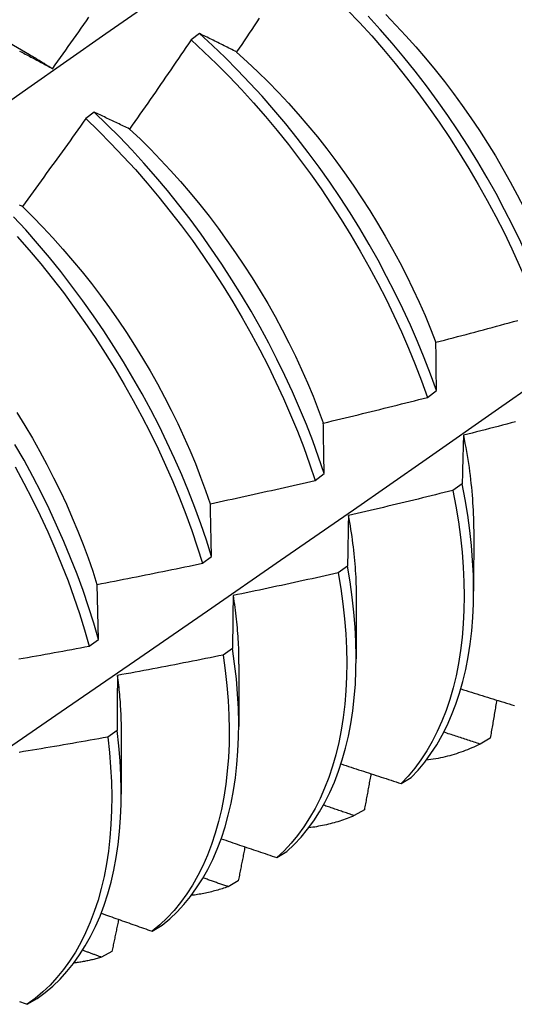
# Model space of a CAD drawing. Header units: inches. Extents: x 10.1 to 106.9, y 8.6 to 67.1.
# Tile 53 of 57: x 96.695 to 96.841, y 37.722 to 38.014. Entities that reach past the tile are written whole.
import ezdxf

# ---------------------------------------------------------------- set-up
doc = ezdxf.new("R2010")
doc.units = ezdxf.units.IN
doc.header["$MEASUREMENT"] = 0
doc.layers.add('Visible Edges(ANSI)', color=7, linetype='Continuous', lineweight=25)

msp = doc.modelspace()

# ---------------------------------------------------------------- linework, layer by layer
at = {"layer": 'Visible Edges(ANSI)'}
for p, q in [((96.68194, 38.01246), (96.69789, 38.00324)), ((96.74825, 38.00939), (96.74573, 38.00751)), ((96.71704, 37.98607), (96.71452, 37.98418)), ((96.81574, 37.90158), (96.81843, 37.90357)), ((96.78247, 37.87698), (96.78516, 37.87897)), ((96.82606, 37.87597), (96.82332, 37.874)), ((96.82946, 37.86254), (96.82944, 37.8441)), ((96.74909, 37.8524), (96.75179, 37.85439)), ((96.7921, 37.85155), (96.78935, 37.84958)), ((96.7183, 37.82983), (96.71789, 37.84614)), ((96.79466, 37.8425), (96.79464, 37.82406)), ((96.71559, 37.82785), (96.7183, 37.82983)), ((96.75802, 37.82717), (96.75526, 37.8252)), ((96.75986, 37.82246), (96.75984, 37.80402)), ((96.72382, 37.80284), (96.72105, 37.80087)), ((96.72506, 37.80242), (96.72504, 37.78398)), ((96.83435, 37.80057), (96.83134, 37.79884)), ((96.80797, 37.78714), (96.81094, 37.78892)), ((96.79707, 37.77933), (96.79405, 37.77762)), ((96.77113, 37.76518), (96.77411, 37.76695)), ((96.75971, 37.75825), (96.75669, 37.75655)), ((96.7342, 37.74337), (96.73719, 37.74512)), ((96.72227, 37.73732), (96.71924, 37.73563)), ((96.69718, 37.72169), (96.70017, 37.72344))]:
    msp.add_line(p, q, dxfattribs=at)
at = {"layer": 'Visible Edges(ANSI)', "flags": 128}
for points in [[(96.67433, 37.97702), (96.69741, 37.99325), (96.72048, 38.00943), (96.74355, 38.02554), (96.76661, 38.0416), (96.78967, 38.0576), (96.81273, 38.07353)], [(96.79202, 38.01648), (96.79566, 38.01263), (96.79925, 38.00868), (96.80276, 38.00464), (96.80621, 38.0005), (96.80958, 37.99627), (96.81288, 37.99196), (96.81609, 37.98758), (96.81922, 37.98312), (96.82226, 37.9786), (96.8252, 37.97402), (96.82805, 37.96938), (96.83081, 37.96469), (96.83346, 37.95997), (96.836, 37.9552), (96.83844, 37.95041), (96.84076, 37.94559), (96.84297, 37.94075), (96.84507, 37.9359), (96.84705, 37.93104), (96.84891, 37.92618)], [(96.70475, 37.99901), (96.70552, 38.0001), (96.70629, 38.00118), (96.70706, 38.00227), (96.70783, 38.00335), (96.7086, 38.00444), (96.70937, 38.00553), (96.71014, 38.00661), (96.71091, 38.0077), (96.71167, 38.00879), (96.71244, 38.00988), (96.7132, 38.01097), (96.71397, 38.01206), (96.71473, 38.01315), (96.71549, 38.01424)], [(96.76592, 38.01395), (96.76518, 38.01283), (96.76444, 38.01172), (96.7637, 38.0106), (96.76296, 38.00949), (96.76222, 38.00838), (96.76148, 38.00727), (96.76073, 38.00616), (96.75999, 38.00505), (96.75924, 38.00394)], [(96.85158, 37.92817), (96.84971, 37.93303), (96.84773, 37.93789), (96.84562, 37.94274), (96.8434, 37.94757), (96.84107, 37.95239), (96.83862, 37.95719), (96.83607, 37.96195), (96.83341, 37.96667), (96.83065, 37.97135), (96.82779, 37.97599), (96.82484, 37.98056), (96.82179, 37.98508), (96.81866, 37.98953), (96.81544, 37.99391), (96.81214, 37.99821), (96.80876, 38.00243), (96.80531, 38.00657), (96.80179, 38.0106), (96.7982, 38.01455)], [(96.8034, 38.01505), (96.80642, 38.01193), (96.8094, 38.00873), (96.81233, 38.00546), (96.8152, 38.00211), (96.81802, 37.99869), (96.82077, 37.99521), (96.82346, 37.99166), (96.82609, 37.98806), (96.82865, 37.98441), (96.83113, 37.9807), (96.83354, 37.97695), (96.83587, 37.97315), (96.83812, 37.96932), (96.84029, 37.96545), (96.84237, 37.96156), (96.84438, 37.95764), (96.84629, 37.9537), (96.84812, 37.94975), (96.84986, 37.94579), (96.8515, 37.94182)], [(96.74573, 38.00751), (96.74498, 38.0064), (96.74423, 38.0053), (96.74348, 38.00419), (96.74273, 38.00309), (96.74198, 38.00198), (96.74123, 38.00088), (96.74047, 37.99977), (96.73972, 37.99867), (96.73896, 37.99757), (96.73821, 37.99646), (96.73745, 37.99536), (96.73669, 37.99426), (96.73593, 37.99316), (96.73517, 37.99206), (96.73441, 37.99096), (96.73365, 37.98987), (96.73289, 37.98877), (96.73213, 37.98767), (96.73136, 37.98658), (96.7306, 37.98548), (96.72983, 37.98438), (96.72907, 37.98329), (96.7283, 37.9822), (96.72753, 37.9811)], [(96.74573, 38.00751), (96.74954, 38.00401), (96.7533, 38.00039), (96.757, 37.99666), (96.76065, 37.99282), (96.76424, 37.98888), (96.76776, 37.98484), (96.77121, 37.98071), (96.77459, 37.97649), (96.77788, 37.97218), (96.7811, 37.9678), (96.78424, 37.96335), (96.78728, 37.95883), (96.79023, 37.95425), (96.79309, 37.94962), (96.79585, 37.94493), (96.7985, 37.94021), (96.80105, 37.93545), (96.8035, 37.93065), (96.80583, 37.92583), (96.80805, 37.921), (96.81015, 37.91615), (96.81214, 37.91129), (96.814, 37.90643), (96.81574, 37.90158)], [(96.75924, 38.00394), (96.75878, 38.00417), (96.75831, 38.00441), (96.75784, 38.00464), (96.75738, 38.00488), (96.75691, 38.00511), (96.75645, 38.00534), (96.75599, 38.00557), (96.75553, 38.0058), (96.75507, 38.00603), (96.75461, 38.00626), (96.75415, 38.00649), (96.75369, 38.00672), (96.75323, 38.00694), (96.75277, 38.00717), (96.75232, 38.0074), (96.75186, 38.00762), (96.75141, 38.00784), (96.75096, 38.00807), (96.7505, 38.00829), (96.75005, 38.00851), (96.7496, 38.00873), (96.74915, 38.00895), (96.7487, 38.00917), (96.74825, 38.00939)], [(96.81843, 37.90357), (96.81668, 37.90842), (96.8148, 37.91328), (96.81281, 37.91813), (96.81069, 37.92298), (96.80847, 37.92782), (96.80613, 37.93264), (96.80367, 37.93743), (96.80112, 37.94219), (96.79845, 37.94691), (96.79569, 37.95159), (96.79282, 37.95622), (96.78986, 37.96079), (96.78681, 37.96531), (96.78367, 37.96976), (96.78045, 37.97413), (96.77714, 37.97843), (96.77376, 37.98264), (96.7703, 37.98677), (96.76678, 37.9908), (96.76319, 37.99474), (96.75953, 37.99857), (96.75583, 38.00229), (96.75206, 38.0059), (96.74825, 38.00939)], [(96.69495, 38.0042), (96.69537, 38.00398), (96.69579, 38.00377), (96.6962, 38.00355), (96.69662, 38.00333), (96.69705, 38.00311), (96.69747, 38.00289), (96.69789, 38.00267), (96.69831, 38.00245), (96.69874, 38.00222), (96.69916, 38.002), (96.69959, 38.00178), (96.70001, 38.00155), (96.70044, 38.00132), (96.70087, 38.0011), (96.70129, 38.00087), (96.70172, 38.00064), (96.70215, 38.00041), (96.70258, 38.00018), (96.70302, 37.99995), (96.70345, 37.99971), (96.70388, 37.99948), (96.70431, 37.99925), (96.70475, 37.99901)], [(96.75923, 38.00388), (96.76238, 38.00104), (96.76549, 37.9981), (96.76856, 37.99508), (96.77159, 37.99197), (96.77456, 37.98878), (96.77749, 37.98551), (96.78036, 37.98216), (96.78317, 37.97875), (96.78592, 37.97526), (96.78861, 37.97171), (96.79123, 37.96811), (96.79378, 37.96444), (96.79626, 37.96073), (96.79867, 37.95697), (96.801, 37.95317), (96.80326, 37.94933), (96.80543, 37.94547), (96.80753, 37.94157), (96.80954, 37.93765), (96.81146, 37.93372), (96.8133, 37.92977), (96.81505, 37.92581), (96.8167, 37.92185), (96.81826, 37.91788)], [(96.69789, 38.00317), (96.69818, 38.003), (96.69846, 38.00284), (96.69875, 38.00267), (96.69903, 38.0025), (96.69932, 38.00233), (96.69961, 38.00216), (96.69989, 38.00199), (96.70018, 38.00182), (96.70046, 38.00164), (96.70075, 38.00147), (96.70104, 38.0013), (96.70132, 38.00112), (96.70161, 38.00094), (96.70189, 38.00077), (96.70218, 38.00059), (96.70246, 38.00041), (96.70275, 38.00023), (96.70304, 38.00005), (96.70332, 37.99987), (96.70361, 37.99969), (96.70389, 37.9995), (96.70418, 37.99932), (96.70446, 37.99913), (96.70474, 37.99895)], [(96.72753, 37.9811), (96.72709, 37.98132), (96.72664, 37.98153), (96.7262, 37.98175), (96.72575, 37.98196), (96.72531, 37.98217), (96.72487, 37.98239), (96.72442, 37.9826), (96.72398, 37.98281), (96.72354, 37.98302), (96.7231, 37.98323), (96.72267, 37.98343), (96.72223, 37.98364), (96.72179, 37.98385), (96.72135, 37.98405), (96.72092, 37.98426), (96.72049, 37.98446), (96.72005, 37.98467), (96.71962, 37.98487), (96.71919, 37.98507), (96.71876, 37.98527), (96.71833, 37.98547), (96.7179, 37.98567), (96.71747, 37.98587), (96.71704, 37.98607)], [(96.78516, 37.87897), (96.78353, 37.88381), (96.78177, 37.88867), (96.77989, 37.89353), (96.77789, 37.89838), (96.77577, 37.90323), (96.77353, 37.90807), (96.77119, 37.91288), (96.76873, 37.91767), (96.76616, 37.92243), (96.76349, 37.92715), (96.76072, 37.93183), (96.75785, 37.93645), (96.75489, 37.94103), (96.75183, 37.94554), (96.74869, 37.94998), (96.74546, 37.95435), (96.74215, 37.95864), (96.73876, 37.96285), (96.7353, 37.96697), (96.73177, 37.971), (96.72817, 37.97493), (96.72452, 37.97875), (96.72081, 37.98247), (96.71704, 37.98607)], [(96.71452, 37.98418), (96.71375, 37.98309), (96.71297, 37.982), (96.7122, 37.98091), (96.71143, 37.97982), (96.71065, 37.97873), (96.70988, 37.97765), (96.7091, 37.97656), (96.70833, 37.97547), (96.70755, 37.97439), (96.70677, 37.9733), (96.70599, 37.97222), (96.70521, 37.97113), (96.70443, 37.97005), (96.70365, 37.96897), (96.70286, 37.96789), (96.70208, 37.96681), (96.7013, 37.96573), (96.70051, 37.96465), (96.69973, 37.96357), (96.69894, 37.96249), (96.69815, 37.96141), (96.69736, 37.96033), (96.69658, 37.95926), (96.69579, 37.95818)], [(96.71452, 37.98418), (96.71828, 37.98057), (96.72199, 37.97685), (96.72564, 37.97301), (96.72923, 37.96908), (96.73275, 37.96504), (96.73621, 37.96092), (96.73959, 37.9567), (96.74289, 37.9524), (96.74612, 37.94802), (96.74925, 37.94358), (96.7523, 37.93906), (96.75526, 37.93449), (96.75812, 37.92985), (96.76089, 37.92517), (96.76355, 37.92045), (96.76611, 37.91569), (96.76856, 37.9109), (96.77089, 37.90608), (96.77312, 37.90125), (96.77523, 37.8964), (96.77722, 37.89154), (96.7791, 37.88668), (96.78085, 37.88183), (96.78247, 37.87698)], [(96.72753, 37.98109), (96.73064, 37.97815), (96.7337, 37.97513), (96.73672, 37.97201), (96.73969, 37.96881), (96.74262, 37.96554), (96.74548, 37.96218), (96.74829, 37.95876), (96.75105, 37.95527), (96.75374, 37.95172), (96.75636, 37.94811), (96.75892, 37.94445), (96.76141, 37.94074), (96.76383, 37.93698), (96.76617, 37.93319), (96.76844, 37.92936), (96.77062, 37.9255), (96.77272, 37.92161), (96.77473, 37.91769), (96.77666, 37.91376), (96.77849, 37.90982), (96.78023, 37.90586), (96.78188, 37.9019), (96.78343, 37.89794), (96.78488, 37.89398)], [(96.69579, 37.95818), (96.69536, 37.95838), (96.69493, 37.95857)], [(96.69576, 37.95815), (96.69883, 37.95512), (96.70185, 37.952), (96.70483, 37.94881), (96.70776, 37.94553), (96.71063, 37.94218), (96.71345, 37.93877), (96.71621, 37.93528), (96.71891, 37.93174), (96.72154, 37.92814), (96.7241, 37.92449), (96.72659, 37.92078), (96.72901, 37.91703), (96.73135, 37.91324), (96.73361, 37.90941), (96.73579, 37.90555), (96.73788, 37.90166), (96.73988, 37.89775), (96.7418, 37.89381), (96.74363, 37.88986), (96.74537, 37.8859), (96.74702, 37.88194), (96.74857, 37.87797), (96.75003, 37.87401), (96.75139, 37.87005)], [(96.75179, 37.85439), (96.75027, 37.85922), (96.74863, 37.86406), (96.74686, 37.86892), (96.74497, 37.87378), (96.74297, 37.87863), (96.74084, 37.88348), (96.7386, 37.88832), (96.73624, 37.89313), (96.73378, 37.89792), (96.73121, 37.90267), (96.72853, 37.90739), (96.72576, 37.91206), (96.72288, 37.91669), (96.71991, 37.92126), (96.71685, 37.92576), (96.7137, 37.9302), (96.71046, 37.93457), (96.70715, 37.93885), (96.70376, 37.94306), (96.70029, 37.94717), (96.69676, 37.9512), (96.69316, 37.95512)], [(96.69422, 37.94927), (96.69775, 37.94525), (96.70121, 37.94112), (96.70459, 37.93691), (96.7079, 37.93262), (96.71113, 37.92825), (96.71427, 37.9238), (96.71733, 37.91929), (96.72029, 37.91472), (96.72316, 37.91009), (96.72593, 37.90541), (96.7286, 37.90069), (96.73116, 37.89594), (96.73362, 37.89115), (96.73596, 37.88633), (96.73819, 37.88149), (96.74031, 37.87664), (96.74231, 37.87179), (96.74419, 37.86693), (96.74595, 37.86207), (96.74758, 37.85723), (96.74909, 37.8524)], [(96.68553, 37.79353), (96.70727, 37.80844), (96.72897, 37.82337), (96.75062, 37.83832), (96.77224, 37.85328), (96.79381, 37.86826), (96.81535, 37.88326), (96.83685, 37.89827), (96.85831, 37.91329), (96.87973, 37.92833), (96.9011, 37.94337)], [(96.81828, 37.91789), (96.81956, 37.91822), (96.82084, 37.91856), (96.82212, 37.91889), (96.8234, 37.91923), (96.82468, 37.91957), (96.82595, 37.91991), (96.82723, 37.92025), (96.82851, 37.92059), (96.82979, 37.92093), (96.83106, 37.92127), (96.83234, 37.92161), (96.83362, 37.92196), (96.83489, 37.9223), (96.83617, 37.92265), (96.83744, 37.923), (96.83872, 37.92335), (96.83999, 37.9237), (96.84127, 37.92405), (96.84254, 37.9244)], [(96.81843, 37.90357), (96.81842, 37.90417), (96.81841, 37.90478), (96.81841, 37.90539), (96.8184, 37.906), (96.81839, 37.9066), (96.81838, 37.90721), (96.81838, 37.90781), (96.81837, 37.90841), (96.81836, 37.90901), (96.81836, 37.90961), (96.81835, 37.91021), (96.81835, 37.91081), (96.81834, 37.9114), (96.81833, 37.912), (96.81833, 37.91259), (96.81832, 37.91319), (96.81832, 37.91378), (96.81831, 37.91437), (96.8183, 37.91496), (96.8183, 37.91555), (96.81829, 37.91613), (96.81829, 37.91672), (96.81828, 37.91731), (96.81828, 37.91789)], [(96.78491, 37.89397), (96.7862, 37.89427), (96.78749, 37.89458), (96.78878, 37.89488), (96.79006, 37.89519), (96.79135, 37.8955), (96.79264, 37.89581), (96.79392, 37.89612), (96.79521, 37.89643), (96.79649, 37.89675), (96.79778, 37.89706), (96.79907, 37.89738), (96.80035, 37.89769), (96.80164, 37.89801), (96.80292, 37.89833), (96.8042, 37.89865), (96.80549, 37.89897), (96.80677, 37.89929), (96.80805, 37.89962), (96.80934, 37.89994), (96.81062, 37.90027), (96.8119, 37.90059), (96.81318, 37.90092), (96.81446, 37.90125), (96.81574, 37.90158)], [(96.69415, 37.89708), (96.69648, 37.89328), (96.69874, 37.88945), (96.70092, 37.88558), (96.70301, 37.88169), (96.70503, 37.87777), (96.70695, 37.87383), (96.70879, 37.86988), (96.71054, 37.86592), (96.7122, 37.86196), (96.71376, 37.85799), (96.71523, 37.85403), (96.7166, 37.85008), (96.71787, 37.84614)], [(96.78516, 37.87897), (96.78515, 37.87961), (96.78514, 37.88024), (96.78513, 37.88088), (96.78512, 37.88151), (96.78511, 37.88215), (96.7851, 37.88278), (96.78509, 37.88341), (96.78507, 37.88404), (96.78506, 37.88467), (96.78505, 37.88529), (96.78504, 37.88592), (96.78503, 37.88655), (96.78502, 37.88717), (96.78501, 37.88779), (96.785, 37.88842), (96.78499, 37.88904), (96.78498, 37.88966), (96.78497, 37.89028), (96.78496, 37.89089), (96.78495, 37.89151), (96.78494, 37.89213), (96.78493, 37.89274), (96.78492, 37.89335), (96.78491, 37.89397)], [(96.84183, 37.89432), (96.84054, 37.89398), (96.83926, 37.89365), (96.83798, 37.89331), (96.8367, 37.89298), (96.83541, 37.89264), (96.83413, 37.89231), (96.83285, 37.89198), (96.83156, 37.89165), (96.83028, 37.89132), (96.82899, 37.89099), (96.82771, 37.89067), (96.82642, 37.89034)], [(96.82642, 37.89034), (96.82641, 37.88976), (96.82639, 37.88917), (96.82637, 37.88858), (96.82635, 37.88799), (96.82634, 37.8874), (96.82632, 37.88681), (96.82631, 37.88622), (96.82629, 37.88562), (96.82627, 37.88503), (96.82626, 37.88443), (96.82624, 37.88383), (96.82623, 37.88323), (96.82621, 37.88264), (96.8262, 37.88204), (96.82618, 37.88143), (96.82617, 37.88083), (96.82615, 37.88023), (96.82614, 37.87962), (96.82613, 37.87902), (96.82611, 37.87841), (96.8261, 37.8778), (96.82609, 37.8772), (96.82607, 37.87659), (96.82606, 37.87597)], [(96.82639, 37.89037), (96.82664, 37.88915), (96.82687, 37.88795), (96.8271, 37.88674), (96.82731, 37.88554), (96.82752, 37.88434), (96.82771, 37.88315), (96.82789, 37.88196), (96.82807, 37.88078), (96.82823, 37.8796), (96.82838, 37.87843), (96.82852, 37.87726), (96.82865, 37.87609), (96.82877, 37.87494), (96.82888, 37.87378), (96.82898, 37.87263), (96.82907, 37.87149), (96.82915, 37.87036), (96.82922, 37.86922), (96.82928, 37.8681), (96.82932, 37.86698), (96.82936, 37.86587), (96.82938, 37.86476), (96.8294, 37.86366), (96.82941, 37.86257)], [(96.7183, 37.82983), (96.7169, 37.83464), (96.71538, 37.83947), (96.71373, 37.84431), (96.71196, 37.84917), (96.71006, 37.85402), (96.70804, 37.85888), (96.70591, 37.86373), (96.70366, 37.86856), (96.7013, 37.87338), (96.69883, 37.87816), (96.69625, 37.88292), (96.69357, 37.88763)], [(96.69364, 37.88094), (96.69621, 37.87618), (96.69867, 37.87139), (96.70103, 37.86658), (96.70327, 37.86174), (96.70539, 37.85689), (96.7074, 37.85204), (96.70928, 37.84718), (96.71105, 37.84232), (96.71269, 37.83748), (96.7142, 37.83265), (96.71559, 37.82785)], [(96.75145, 37.87005), (96.75275, 37.87033), (96.75404, 37.8706), (96.75534, 37.87088), (96.75663, 37.87116), (96.75793, 37.87144), (96.75922, 37.87172), (96.76051, 37.87201), (96.76181, 37.87229), (96.7631, 37.87258), (96.7644, 37.87286), (96.76569, 37.87315), (96.76698, 37.87344), (96.76827, 37.87373), (96.76957, 37.87402), (96.77086, 37.87431), (96.77215, 37.8746), (96.77344, 37.8749), (96.77473, 37.87519), (96.77602, 37.87549), (96.77731, 37.87579), (96.7786, 37.87608), (96.77989, 37.87638), (96.78118, 37.87668), (96.78247, 37.87698)], [(96.81094, 37.78892), (96.813, 37.79112), (96.81495, 37.79347), (96.81678, 37.79598), (96.8185, 37.79863), (96.8201, 37.80142), (96.82157, 37.80435), (96.82293, 37.80742), (96.82416, 37.81061), (96.82527, 37.81394), (96.82625, 37.81739), (96.8271, 37.82096), (96.82782, 37.82464), (96.82841, 37.82844), (96.82887, 37.83234), (96.82919, 37.83634), (96.82938, 37.84043), (96.82944, 37.84461), (96.82936, 37.84888), (96.82914, 37.85323), (96.82879, 37.85766), (96.82831, 37.86215), (96.8277, 37.8667), (96.82694, 37.87131), (96.82606, 37.87597)], [(96.82332, 37.874), (96.82204, 37.87368), (96.82075, 37.87336), (96.81946, 37.87304), (96.81817, 37.87272), (96.81689, 37.8724), (96.8156, 37.87208), (96.81431, 37.87177), (96.81302, 37.87145), (96.81173, 37.87114), (96.81044, 37.87083), (96.80915, 37.87052), (96.80786, 37.8702), (96.80657, 37.8699), (96.80528, 37.86959), (96.80399, 37.86928), (96.8027, 37.86898), (96.80141, 37.86867), (96.80012, 37.86837), (96.79882, 37.86807), (96.79753, 37.86777), (96.79624, 37.86747), (96.79495, 37.86717), (96.79365, 37.86687), (96.79236, 37.86657)], [(96.82332, 37.874), (96.82419, 37.86934), (96.82494, 37.86473), (96.82554, 37.86018), (96.82601, 37.8557), (96.82635, 37.85128), (96.82656, 37.84694), (96.82662, 37.84267), (96.82656, 37.8385), (96.82636, 37.83441), (96.82603, 37.83042), (96.82556, 37.82653), (96.82496, 37.82274), (96.82423, 37.81907), (96.82337, 37.81551), (96.82238, 37.81206), (96.82126, 37.80875), (96.82002, 37.80556), (96.81865, 37.8025), (96.81717, 37.79958), (96.81556, 37.7968), (96.81383, 37.79416), (96.81199, 37.79167), (96.81003, 37.78933), (96.80797, 37.78714)], [(96.75179, 37.85439), (96.75177, 37.85505), (96.75176, 37.85572), (96.75175, 37.85638), (96.75173, 37.85704), (96.75172, 37.8577), (96.7517, 37.85836), (96.75169, 37.85902), (96.75167, 37.85968), (96.75166, 37.86033), (96.75164, 37.86099), (96.75163, 37.86164), (96.75162, 37.8623), (96.7516, 37.86295), (96.75159, 37.8636), (96.75157, 37.86425), (96.75156, 37.8649), (96.75155, 37.86555), (96.75153, 37.86619), (96.75152, 37.86684), (96.7515, 37.86748), (96.75149, 37.86813), (96.75148, 37.86877), (96.75146, 37.86941), (96.75145, 37.87005)], [(96.79236, 37.86657), (96.79235, 37.86596), (96.79233, 37.86534), (96.79232, 37.86473), (96.79231, 37.86411), (96.79229, 37.86349), (96.79228, 37.86287), (96.79227, 37.86225), (96.79226, 37.86163), (96.79225, 37.86101), (96.79224, 37.86039), (96.79223, 37.85976), (96.79221, 37.85914), (96.7922, 37.85851), (96.79219, 37.85788), (96.79218, 37.85725), (96.79217, 37.85662), (96.79216, 37.85599), (96.79215, 37.85536), (96.79214, 37.85473), (96.79213, 37.85409), (96.79212, 37.85346), (96.79212, 37.85282), (96.79211, 37.85219), (96.7921, 37.85155)], [(96.7923, 37.86659), (96.79249, 37.86554), (96.79267, 37.8645), (96.79285, 37.86346), (96.79301, 37.86242), (96.79317, 37.86138), (96.79332, 37.86035), (96.79346, 37.85933), (96.7936, 37.8583), (96.79372, 37.85728), (96.79384, 37.85627), (96.79395, 37.85525), (96.79405, 37.85425), (96.79415, 37.85324), (96.79423, 37.85224), (96.79431, 37.85125), (96.79438, 37.85026), (96.79444, 37.84927), (96.7945, 37.84829), (96.79454, 37.84732), (96.79458, 37.84634), (96.79461, 37.84538), (96.79463, 37.84442), (96.79464, 37.84346), (96.79464, 37.84251)], [(96.71789, 37.84614), (96.7192, 37.84639), (96.7205, 37.84664), (96.7218, 37.84689), (96.7231, 37.84715), (96.7244, 37.8474), (96.72571, 37.84765), (96.72701, 37.84791), (96.72831, 37.84816), (96.72961, 37.84842), (96.73091, 37.84868), (96.73221, 37.84894), (96.73351, 37.8492), (96.73481, 37.84946), (96.73611, 37.84972), (96.73741, 37.84999), (96.73871, 37.85025), (96.74001, 37.85052), (96.7413, 37.85078), (96.7426, 37.85105), (96.7439, 37.85132), (96.7452, 37.85159), (96.74649, 37.85186), (96.74779, 37.85213), (96.74909, 37.8524)], [(96.78935, 37.84958), (96.78805, 37.84928), (96.78676, 37.84899), (96.78546, 37.8487), (96.78417, 37.84841), (96.78287, 37.84812), (96.78158, 37.84783), (96.78028, 37.84755), (96.77898, 37.84726), (96.77768, 37.84697), (96.77639, 37.84669), (96.77509, 37.84641), (96.77379, 37.84613), (96.77249, 37.84585), (96.77119, 37.84557), (96.76989, 37.84529), (96.7686, 37.84501), (96.7673, 37.84474), (96.766, 37.84446), (96.7647, 37.84419), (96.7634, 37.84392), (96.7621, 37.84365), (96.76079, 37.84338), (96.75949, 37.84311), (96.75819, 37.84284)], [(96.78935, 37.84958), (96.7901, 37.84497), (96.79071, 37.84041), (96.79119, 37.83592), (96.79154, 37.8315), (96.79175, 37.82715), (96.79183, 37.82289), (96.79177, 37.8187), (96.79158, 37.81461), (96.79125, 37.81061), (96.79079, 37.80672), (96.7902, 37.80292), (96.78948, 37.79924), (96.78863, 37.79567), (96.78764, 37.79223), (96.78653, 37.7889), (96.7853, 37.78571), (96.78394, 37.78264), (96.78246, 37.77971), (96.78086, 37.77692), (96.77914, 37.77427), (96.7773, 37.77177), (96.77536, 37.76942), (96.7733, 37.76722), (96.77113, 37.76518)], [(96.77411, 37.76695), (96.77627, 37.76901), (96.77832, 37.77122), (96.78026, 37.77358), (96.78209, 37.77609), (96.7838, 37.77875), (96.78539, 37.78155), (96.78686, 37.78449), (96.78821, 37.78756), (96.78944, 37.79077), (96.79053, 37.7941), (96.79151, 37.79756), (96.79235, 37.80114), (96.79306, 37.80483), (96.79364, 37.80863), (96.79409, 37.81253), (96.79441, 37.81654), (96.79459, 37.82064), (96.79464, 37.82483), (96.79455, 37.8291), (96.79433, 37.83345), (96.79397, 37.83788), (96.79348, 37.84238), (96.79286, 37.84693), (96.7921, 37.85155)], [(96.75819, 37.84284), (96.75818, 37.8422), (96.75817, 37.84156), (96.75817, 37.84091), (96.75816, 37.84027), (96.75815, 37.83962), (96.75814, 37.83898), (96.75813, 37.83833), (96.75812, 37.83768), (96.75812, 37.83703), (96.75811, 37.83638), (96.7581, 37.83573), (96.75809, 37.83508), (96.75809, 37.83442), (96.75808, 37.83377), (96.75807, 37.83311), (96.75806, 37.83246), (96.75806, 37.8318), (96.75805, 37.83114), (96.75805, 37.83048), (96.75804, 37.82982), (96.75803, 37.82916), (96.75803, 37.8285), (96.75802, 37.82783), (96.75802, 37.82717)], [(96.75818, 37.84284), (96.75831, 37.84196), (96.75845, 37.84108), (96.75857, 37.8402), (96.75869, 37.83933), (96.75881, 37.83846), (96.75892, 37.83759), (96.75902, 37.83672), (96.75911, 37.83586), (96.75921, 37.835), (96.75929, 37.83414), (96.75937, 37.83329), (96.75944, 37.83244), (96.75951, 37.83159), (96.75956, 37.83074), (96.75962, 37.8299), (96.75967, 37.82907), (96.75971, 37.82823), (96.75974, 37.8274), (96.75977, 37.82657), (96.7598, 37.82575), (96.75982, 37.82493), (96.75983, 37.82411), (96.75983, 37.8233), (96.75983, 37.82249)], [(96.69471, 37.82405), (96.69601, 37.82428), (96.69732, 37.82451), (96.69863, 37.82474), (96.69993, 37.82498), (96.70124, 37.82521), (96.70254, 37.82544), (96.70385, 37.82568), (96.70516, 37.82592), (96.70646, 37.82615), (96.70777, 37.82639), (96.70907, 37.82663), (96.71038, 37.82687), (96.71168, 37.82711), (96.71298, 37.82736), (96.71429, 37.8276), (96.71559, 37.82785)], [(96.73719, 37.74512), (96.73944, 37.74703), (96.74159, 37.74909), (96.74364, 37.75131), (96.74557, 37.75368), (96.74739, 37.7562), (96.7491, 37.75887), (96.75068, 37.76168), (96.75215, 37.76463), (96.75349, 37.76771), (96.75471, 37.77092), (96.7558, 37.77427), (96.75676, 37.77773), (96.7576, 37.78131), (96.7583, 37.78501), (96.75887, 37.78882), (96.75932, 37.79273), (96.75962, 37.79674), (96.7598, 37.80084), (96.75984, 37.80504), (96.75974, 37.80932), (96.75951, 37.81368), (96.75915, 37.81811), (96.75865, 37.82261), (96.75802, 37.82717)], [(96.75526, 37.8252), (96.75395, 37.82493), (96.75265, 37.82467), (96.75135, 37.82441), (96.75005, 37.82415), (96.74874, 37.82389), (96.74744, 37.82363), (96.74613, 37.82337), (96.74483, 37.82311), (96.74353, 37.82286), (96.74222, 37.8226), (96.74092, 37.82235), (96.73961, 37.82209), (96.7383, 37.82184), (96.737, 37.82159), (96.73569, 37.82134), (96.73439, 37.8211), (96.73308, 37.82085), (96.73177, 37.8206), (96.73046, 37.82036), (96.72916, 37.82011), (96.72785, 37.81987), (96.72654, 37.81963), (96.72523, 37.81939), (96.72393, 37.81915)], [(96.75526, 37.8252), (96.75588, 37.82064), (96.75637, 37.81615), (96.75672, 37.81172), (96.75694, 37.80737), (96.75703, 37.8031), (96.75698, 37.79891), (96.75679, 37.79481), (96.75647, 37.79081), (96.75602, 37.7869), (96.75544, 37.78311), (96.75473, 37.77942), (96.75388, 37.77584), (96.75291, 37.77239), (96.75181, 37.76906), (96.75058, 37.76585), (96.74923, 37.76278), (96.74775, 37.75984), (96.74616, 37.75704), (96.74445, 37.75439), (96.74262, 37.75188), (96.74068, 37.74952), (96.73862, 37.74731), (96.73646, 37.74526), (96.7342, 37.74337)], [(96.72393, 37.81915), (96.72392, 37.81848), (96.72391, 37.81781), (96.72391, 37.81714), (96.7239, 37.81647), (96.7239, 37.8158), (96.72389, 37.81513), (96.72389, 37.81445), (96.72388, 37.81378), (96.72388, 37.8131), (96.72387, 37.81243), (96.72387, 37.81175), (96.72386, 37.81107), (96.72386, 37.81039), (96.72385, 37.80971), (96.72385, 37.80902), (96.72384, 37.80834), (96.72384, 37.80766), (96.72384, 37.80697), (96.72383, 37.80628), (96.72383, 37.8056), (96.72383, 37.80491), (96.72382, 37.80422), (96.72382, 37.80353), (96.72382, 37.80284)], [(96.72389, 37.81918), (96.72398, 37.81846), (96.72407, 37.81774), (96.72415, 37.81702), (96.72423, 37.81631), (96.72431, 37.8156), (96.72438, 37.81489), (96.72445, 37.81418), (96.72452, 37.81347), (96.72458, 37.81277), (96.72463, 37.81206), (96.72469, 37.81136), (96.72473, 37.81066), (96.72478, 37.80997), (96.72482, 37.80927), (96.72486, 37.80858), (96.72489, 37.80789), (96.72492, 37.80721), (96.72494, 37.80652), (96.72496, 37.80584), (96.72498, 37.80516), (96.72499, 37.80448), (96.725, 37.80381), (96.725, 37.80313), (96.72501, 37.80246)], [(96.82564, 37.81516), (96.82643, 37.81491), (96.82722, 37.81466), (96.82801, 37.81441), (96.82881, 37.81416), (96.8296, 37.81392), (96.83039, 37.81367), (96.83119, 37.81342), (96.83198, 37.81317), (96.83278, 37.81292), (96.83357, 37.81268), (96.83437, 37.81243), (96.83516, 37.81218), (96.83595, 37.81194), (96.83675, 37.81169), (96.83755, 37.81144), (96.83834, 37.8112), (96.83914, 37.81095), (96.83993, 37.8107), (96.84073, 37.81046), (96.84153, 37.81021)], [(96.83628, 37.81184), (96.8362, 37.81137), (96.83612, 37.8109), (96.83604, 37.81043), (96.83596, 37.80996), (96.83588, 37.80949), (96.8358, 37.80902), (96.83572, 37.80855), (96.83564, 37.80808), (96.83556, 37.80761), (96.83548, 37.80714), (96.8354, 37.80667), (96.83532, 37.8062), (96.83524, 37.80573), (96.83516, 37.80526), (96.83508, 37.80479), (96.835, 37.80433), (96.83492, 37.80386), (96.83484, 37.80339), (96.83476, 37.80292), (96.83468, 37.80245), (96.83459, 37.80198), (96.83451, 37.80151), (96.83443, 37.80104), (96.83435, 37.80057)], [(96.70017, 37.72344), (96.70252, 37.72519), (96.70477, 37.72711), (96.70692, 37.72918), (96.70896, 37.73141), (96.71088, 37.73379), (96.7127, 37.73632), (96.71439, 37.73899), (96.71597, 37.74181), (96.71743, 37.74477), (96.71876, 37.74786), (96.71998, 37.75108), (96.72106, 37.75443), (96.72202, 37.7579), (96.72284, 37.76149), (96.72354, 37.76519), (96.72411, 37.76901), (96.72454, 37.77292), (96.72484, 37.77694), (96.725, 37.78105), (96.72504, 37.78525), (96.72493, 37.78954), (96.7247, 37.7939), (96.72432, 37.79833), (96.72382, 37.80284)], [(96.83134, 37.79884), (96.83089, 37.79899), (96.83044, 37.79913), (96.82999, 37.79928), (96.82955, 37.79942), (96.8291, 37.79957), (96.82865, 37.79971), (96.8282, 37.79986), (96.82775, 37.80001), (96.8273, 37.80015), (96.82685, 37.8003), (96.82641, 37.80044), (96.82596, 37.80059), (96.82551, 37.80073), (96.82506, 37.80088), (96.82461, 37.80103), (96.82417, 37.80117), (96.82372, 37.80132), (96.82327, 37.80146), (96.82282, 37.80161), (96.82237, 37.80176), (96.82193, 37.8019), (96.82148, 37.80205), (96.82103, 37.8022), (96.82058, 37.80234)], [(96.72105, 37.80087), (96.71974, 37.80064), (96.71843, 37.8004), (96.71712, 37.80017), (96.71581, 37.79993), (96.7145, 37.7997), (96.71319, 37.79947), (96.71188, 37.79924), (96.71057, 37.79901), (96.70925, 37.79879), (96.70794, 37.79856), (96.70663, 37.79833), (96.70532, 37.79811), (96.70401, 37.79789), (96.70269, 37.79767), (96.70138, 37.79745), (96.70007, 37.79723), (96.69876, 37.79701), (96.69744, 37.79679), (96.69613, 37.79657), (96.69481, 37.79636)], [(96.72105, 37.80087), (96.72154, 37.79637), (96.72191, 37.79194), (96.72213, 37.78759), (96.72223, 37.78331), (96.72218, 37.77912), (96.72201, 37.77501), (96.7217, 37.771), (96.72126, 37.76709), (96.72068, 37.76329), (96.71997, 37.75959), (96.71914, 37.75601), (96.71817, 37.75255), (96.71708, 37.74921), (96.71586, 37.746), (96.71451, 37.74292), (96.71304, 37.73997), (96.71146, 37.73717), (96.70975, 37.7345), (96.70793, 37.73198), (96.706, 37.72962), (96.70395, 37.7274), (96.7018, 37.72534), (96.69954, 37.72343), (96.69718, 37.72169)], [(96.83134, 37.79884), (96.83073, 37.79854), (96.83011, 37.79824), (96.82949, 37.79795), (96.82887, 37.79767), (96.82823, 37.7974), (96.8276, 37.79714), (96.82696, 37.79689), (96.82631, 37.79664), (96.82566, 37.79641), (96.825, 37.79618), (96.82435, 37.79597), (96.82368, 37.79576), (96.82301, 37.79557), (96.82234, 37.79538), (96.82166, 37.7952), (96.82098, 37.79503), (96.82029, 37.79488), (96.8196, 37.79473), (96.81891, 37.79459), (96.81821, 37.79446), (96.8175, 37.79433), (96.8168, 37.79422), (96.81609, 37.79412), (96.81537, 37.79403)], [(96.79016, 37.79292), (96.7909, 37.79268), (96.79164, 37.79243), (96.79238, 37.79219), (96.79312, 37.79195), (96.79386, 37.79171), (96.7946, 37.79147), (96.79535, 37.79122), (96.79609, 37.79098), (96.79683, 37.79074), (96.79757, 37.7905), (96.79831, 37.79026), (96.79905, 37.79002), (96.79979, 37.78978), (96.80054, 37.78954), (96.80128, 37.7893), (96.80202, 37.78905), (96.80276, 37.78881), (96.80351, 37.78857), (96.80425, 37.78833), (96.80499, 37.7881), (96.80574, 37.78786), (96.80648, 37.78762), (96.80723, 37.78738), (96.80797, 37.78714)], [(96.79903, 37.79003), (96.79895, 37.78958), (96.79887, 37.78914), (96.79879, 37.78869), (96.7987, 37.78825), (96.79862, 37.7878), (96.79854, 37.78735), (96.79846, 37.78691), (96.79838, 37.78646), (96.7983, 37.78602), (96.79822, 37.78557), (96.79814, 37.78513), (96.79805, 37.78468), (96.79797, 37.78424), (96.79789, 37.78379), (96.79781, 37.78335), (96.79773, 37.7829), (96.79765, 37.78245), (96.79756, 37.78201), (96.79748, 37.78156), (96.7974, 37.78112), (96.79732, 37.78067), (96.79723, 37.78023), (96.79715, 37.77978), (96.79707, 37.77933)], [(96.79405, 37.77762), (96.79367, 37.77775), (96.79329, 37.77788), (96.79291, 37.77801), (96.79253, 37.77814), (96.79215, 37.77827), (96.79177, 37.7784), (96.79139, 37.77852), (96.79101, 37.77865), (96.79063, 37.77878), (96.79025, 37.77891), (96.78987, 37.77904), (96.78949, 37.77917), (96.78911, 37.7793), (96.78873, 37.77943), (96.78835, 37.77956), (96.78797, 37.77968), (96.78759, 37.77981), (96.78721, 37.77994), (96.78683, 37.78007), (96.78645, 37.7802), (96.78608, 37.78033), (96.7857, 37.78046), (96.78532, 37.78059), (96.78494, 37.78072)], [(96.79405, 37.77762), (96.79353, 37.7774), (96.793, 37.77718), (96.79247, 37.77697), (96.79193, 37.77676), (96.79139, 37.77656), (96.79085, 37.77637), (96.79031, 37.77618), (96.78976, 37.776), (96.78921, 37.77582), (96.78865, 37.77566), (96.78809, 37.77549), (96.78753, 37.77534), (96.78697, 37.77519), (96.7864, 37.77505), (96.78583, 37.77491), (96.78526, 37.77478), (96.78468, 37.77466), (96.7841, 37.77455), (96.78352, 37.77444), (96.78294, 37.77433), (96.78235, 37.77424), (96.78176, 37.77415), (96.78117, 37.77406), (96.78057, 37.77399)], [(96.75465, 37.77076), (96.75533, 37.77053), (96.75602, 37.77029), (96.7567, 37.77006), (96.75739, 37.76982), (96.75807, 37.76959), (96.75876, 37.76936), (96.75944, 37.76912), (96.76013, 37.76889), (96.76082, 37.76866), (96.7615, 37.76843), (96.76219, 37.76819), (96.76288, 37.76796), (96.76356, 37.76773), (96.76425, 37.7675), (96.76494, 37.76726), (96.76562, 37.76703), (96.76631, 37.7668), (96.767, 37.76657), (96.76769, 37.76634), (96.76838, 37.76611), (96.76906, 37.76587), (96.76975, 37.76564), (96.77044, 37.76541), (96.77113, 37.76518)], [(96.76169, 37.76836), (96.76161, 37.76794), (96.76152, 37.76752), (96.76144, 37.7671), (96.76136, 37.76668), (96.76128, 37.76626), (96.7612, 37.76584), (96.76112, 37.76542), (96.76103, 37.76499), (96.76095, 37.76457), (96.76087, 37.76415), (96.76079, 37.76373), (96.7607, 37.76331), (96.76062, 37.76289), (96.76054, 37.76247), (96.76046, 37.76205), (96.76037, 37.76162), (96.76029, 37.7612), (96.76021, 37.76078), (96.76012, 37.76036), (96.76004, 37.75994), (96.75996, 37.75952), (96.75988, 37.75909), (96.75979, 37.75867), (96.75971, 37.75825)], [(96.75669, 37.75655), (96.75638, 37.75666), (96.75607, 37.75677), (96.75576, 37.75688), (96.75545, 37.75699), (96.75514, 37.7571), (96.75483, 37.75721), (96.75452, 37.75732), (96.75421, 37.75743), (96.75391, 37.75753), (96.7536, 37.75764), (96.75329, 37.75775), (96.75298, 37.75786), (96.75267, 37.75797), (96.75236, 37.75808), (96.75205, 37.75819), (96.75174, 37.7583), (96.75144, 37.75841), (96.75113, 37.75852), (96.75082, 37.75863), (96.75051, 37.75874), (96.7502, 37.75885), (96.74989, 37.75895), (96.74958, 37.75906), (96.74928, 37.75917)], [(96.75669, 37.75655), (96.75625, 37.7564), (96.75582, 37.75625), (96.75538, 37.7561), (96.75495, 37.75595), (96.75451, 37.75581), (96.75406, 37.75568), (96.75362, 37.75555), (96.75317, 37.75542), (96.75272, 37.7553), (96.75227, 37.75518), (96.75182, 37.75506), (96.75137, 37.75495), (96.75091, 37.75485), (96.75045, 37.75474), (96.74999, 37.75465), (96.74953, 37.75455), (96.74907, 37.75446), (96.7486, 37.75438), (96.74814, 37.75429), (96.74767, 37.75422), (96.7472, 37.75414), (96.74672, 37.75407), (96.74625, 37.75401), (96.74577, 37.75395)], [(96.71909, 37.74868), (96.71972, 37.74846), (96.72035, 37.74824), (96.72097, 37.74801), (96.7216, 37.74779), (96.72223, 37.74757), (96.72286, 37.74735), (96.72349, 37.74712), (96.72412, 37.7469), (96.72474, 37.74668), (96.72537, 37.74646), (96.726, 37.74624), (96.72663, 37.74602), (96.72726, 37.74579), (96.72789, 37.74557), (96.72852, 37.74535), (96.72915, 37.74513), (96.72978, 37.74491), (96.73041, 37.74469), (96.73104, 37.74447), (96.73167, 37.74425), (96.7323, 37.74403), (96.73294, 37.74381), (96.73357, 37.74359), (96.7342, 37.74337)], [(96.72426, 37.74685), (96.72418, 37.74645), (96.7241, 37.74606), (96.72402, 37.74566), (96.72393, 37.74526), (96.72385, 37.74487), (96.72377, 37.74447), (96.72369, 37.74407), (96.7236, 37.74368), (96.72352, 37.74328), (96.72344, 37.74288), (96.72335, 37.74248), (96.72327, 37.74209), (96.72319, 37.74169), (96.72311, 37.74129), (96.72302, 37.74089), (96.72294, 37.7405), (96.72286, 37.7401), (96.72277, 37.7397), (96.72269, 37.73931), (96.72261, 37.73891), (96.72252, 37.73851), (96.72244, 37.73811), (96.72236, 37.73772), (96.72227, 37.73732)], [(96.71924, 37.73563), (96.71891, 37.73554), (96.71858, 37.73544), (96.71824, 37.73535), (96.71791, 37.73525), (96.71757, 37.73516), (96.71723, 37.73508), (96.71689, 37.73499), (96.71655, 37.73491), (96.71621, 37.73483), (96.71587, 37.73475), (96.71553, 37.73468), (96.71518, 37.7346), (96.71484, 37.73453), (96.71449, 37.73447), (96.71415, 37.7344), (96.7138, 37.73434), (96.71345, 37.73427), (96.7131, 37.73422), (96.71275, 37.73416), (96.71239, 37.7341), (96.71204, 37.73405), (96.71169, 37.734), (96.71133, 37.73395), (96.71098, 37.73391)], [(96.71924, 37.73563), (96.71901, 37.73572), (96.71877, 37.73581), (96.71854, 37.73589), (96.7183, 37.73598), (96.71807, 37.73606), (96.71783, 37.73615), (96.7176, 37.73624), (96.71736, 37.73632), (96.71713, 37.73641), (96.71689, 37.7365), (96.71666, 37.73658), (96.71642, 37.73667), (96.71619, 37.73675), (96.71595, 37.73684), (96.71572, 37.73693), (96.71548, 37.73701), (96.71525, 37.7371), (96.71501, 37.73719), (96.71478, 37.73727), (96.71454, 37.73736), (96.71431, 37.73745), (96.71407, 37.73753), (96.71384, 37.73762), (96.7136, 37.73771)], [(96.69489, 37.72252), (96.69546, 37.72231), (96.69603, 37.7221), (96.6966, 37.7219), (96.69718, 37.72169)]]:
    msp.add_lwpolyline(points, dxfattribs=at)
at = {"layer": 'Visible Edges(ANSI)'}
for centre, major_axis, start_param, end_param in [((96.84702, 37.98726), (0.08271, -0.14363), 5.847071, 9.934273), ((96.84702, 37.98726), (0.07761, -0.13476), 0, 3.141593), ((96.84654, 37.98699), (-0.07761, 0.13476), 2.782688, 6.718054)]:
    msp.add_ellipse(centre, major_axis=major_axis, ratio=0.578093, start_param=start_param, end_param=end_param, dxfattribs=at)

doc.saveas('drawing.dxf')
